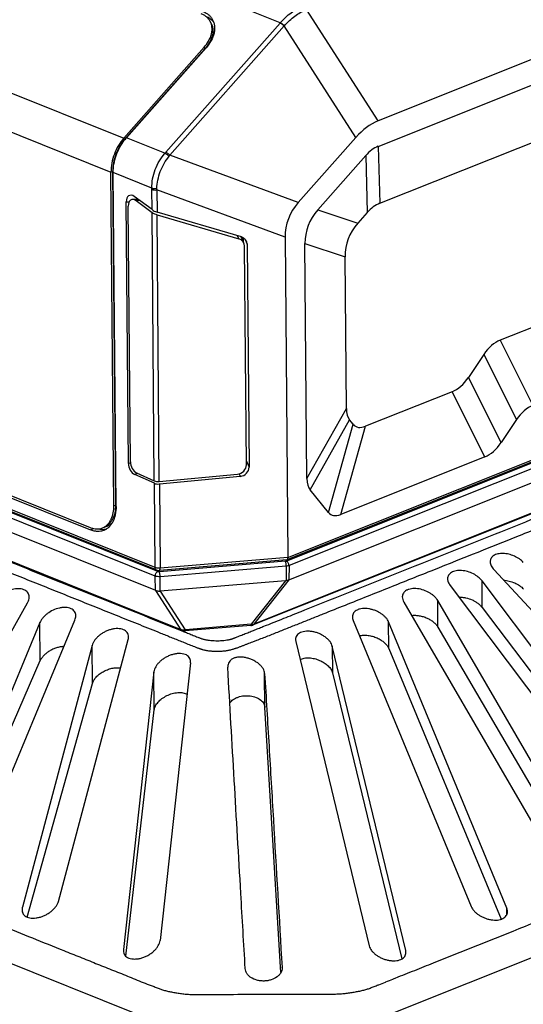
# Model space of a CAD drawing. Header units: millimetres. Extents: x 87 to 484, y 102 to 397.
# Tile 8 of 37: x 136 to 164, y 158 to 211. Entities that reach past the tile are written whole.
import ezdxf

# ---------------------------------------------------------------- set-up
doc = ezdxf.new("R2010")
doc.units = ezdxf.units.MM
doc.header["$LTSCALE"] = 32.67
doc.layers.add('00_COMPONENTS', color=7, linetype='CONTINUOUS')

msp = doc.modelspace()

# ---------------------------------------------------------------- linework, layer by layer
at = {"layer": '00_COMPONENTS'}
for p, q in [((150.532, 211.309), (118.556, 224.128)), ((196.524, 222.235), (155.832, 205.993)), ((155.843, 204.618), (196.535, 220.86)), ((155.925, 201.532), (194.683, 217.003)), ((114.471, 216.12), (142.051, 205.063)), ((113.774, 214.276), (141.355, 203.22)), ((155.832, 205.993), (151.947, 212.027)), ((144.33, 204.294), (150.52, 211.295)), ((146.883, 211.106), (146.731, 211.386)), ((144.553, 204.136), (150.743, 211.138)), ((154.627, 205.103), (150.743, 211.138)), ((142.051, 205.063), (146.401, 209.982)), ((142.096, 204.981), (146.446, 209.9)), ((142.19, 205.08), (146.507, 209.962)), ((146.448, 209.896), (146.401, 209.982)), ((192.234, 206.001), (162.457, 194.116)), ((142.051, 205.063), (142.096, 204.981)), ((144.282, 204.241), (142.19, 205.08)), ((154.627, 205.103), (151.506, 201.573)), ((155.843, 204.618), (155.925, 201.532)), ((151.506, 201.573), (144.553, 204.136)), ((205.124, 203.862), (150.896, 182.216)), ((150.941, 182.338), (205.211, 204)), ((152.563, 201.175), (155.164, 204.116)), ((155.164, 204.116), (155.246, 201.03)), ((141.355, 203.22), (141.444, 203.255)), ((141.444, 203.255), (141.597, 185.179)), ((205.006, 203.756), (150.866, 182.146)), ((205.147, 203.514), (151.007, 181.903)), ((141.508, 185.144), (141.355, 203.22)), ((141.631, 185.109), (141.478, 203.194)), ((143.57, 202.355), (141.478, 203.194)), ((151.004, 181.133), (205.144, 202.744)), ((143.581, 201.188), (143.571, 202.285)), ((143.841, 202.253), (143.851, 201.058)), ((150.795, 199.69), (143.841, 202.253)), ((142.829, 201.74), (142.538, 201.742)), ((143.581, 201.188), (142.611, 201.9)), ((142.717, 201.675), (143.582, 201.039)), ((142.92, 201.673), (142.717, 201.675)), ((142.301, 187.431), (142.182, 201.607)), ((142.182, 201.607), (142.335, 201.606)), ((142.405, 187.522), (142.288, 201.381)), ((152.563, 201.175), (154.738, 200.456)), ((143.704, 186.499), (143.582, 201.039)), ((148.43, 199.71), (143.851, 201.058)), ((143.975, 186.464), (143.853, 200.91)), ((143.853, 200.91), (148.284, 199.606)), ((204.358, 200.763), (149.055, 178.688)), ((204.402, 200.802), (149.099, 178.727)), ((155.246, 201.03), (154.738, 200.456)), ((148.284, 199.606), (148.209, 199.775)), ((148.56, 199.369), (148.407, 199.717)), ((148.52, 199.46), (148.518, 199.675)), ((148.527, 199.669), (148.529, 199.438)), ((148.61, 199.608), (148.741, 199.311)), ((150.795, 199.69), (150.941, 182.338)), ((148.694, 187.362), (148.594, 199.206)), ((148.741, 199.311), (148.843, 187.239)), ((151.98, 186.617), (151.872, 199.345)), ((151.872, 199.345), (154.047, 198.626)), ((154.116, 190.417), (154.047, 198.626)), ((143.744, 181.795), (111.768, 194.614)), ((143.813, 181.667), (111.836, 194.485)), ((143.892, 181.578), (111.915, 194.397)), ((143.751, 181.335), (111.774, 194.154)), ((115.236, 193.986), (140.227, 183.967)), ((115.255, 193.855), (140.246, 183.837)), ((162.457, 194.116), (164.227, 190.584)), ((111.791, 193.383), (143.768, 180.564)), ((161.569, 193.344), (160.733, 192.098)), ((161.569, 193.344), (163.34, 189.812)), ((162.503, 188.566), (160.733, 192.098)), ((145.163, 178.427), (113.262, 191.216)), ((145.208, 178.39), (113.306, 191.179)), ((159.846, 191.326), (155.153, 189.453)), ((161.616, 187.794), (159.846, 191.326)), ((151.98, 186.617), (154.116, 190.417)), ((152.152, 186.002), (154.288, 189.802)), ((153.141, 184.789), (154.483, 189.563)), ((153.811, 184.679), (155.153, 189.453)), ((154.483, 189.563), (154.288, 189.802)), ((163.34, 189.812), (162.503, 188.566)), ((161.616, 187.794), (153.811, 184.679)), ((142.407, 187.479), (142.301, 187.431)), ((148.692, 187.592), (148.843, 187.239)), ((142.795, 186.906), (142.643, 186.837)), ((143.706, 186.362), (142.643, 186.837)), ((142.746, 186.928), (143.704, 186.499)), ((143.975, 186.464), (148.213, 186.863)), ((143.976, 186.326), (148.361, 186.74)), ((148.302, 186.879), (148.361, 186.74)), ((143.744, 181.795), (143.706, 186.362)), ((143.976, 186.326), (144.014, 181.763)), ((153.141, 184.789), (152.152, 186.002)), ((141.508, 185.144), (141.63, 185.192)), ((140.899, 183.945), (141.202, 184.066)), ((140.246, 183.837), (140.424, 183.908)), ((150.816, 182.135), (143.979, 181.568)), ((150.885, 182.214), (143.994, 181.642)), ((150.941, 182.338), (144.014, 181.763)), ((151.007, 181.903), (151.004, 181.133)), ((150.855, 181.87), (144.018, 181.303)), ((150.855, 181.87), (150.859, 181.088)), ((162.12, 181.668), (174.385, 168.5)), ((143.768, 180.564), (143.751, 181.335)), ((144.021, 180.519), (144.018, 181.303)), ((150.824, 181.081), (144.021, 180.517)), ((150.824, 181.081), (148.963, 178.723)), ((150.996, 181.13), (149.099, 178.727)), ((161.482, 179.634), (161.47, 181.077)), ((171.921, 167.185), (161.47, 181.077)), ((145.163, 178.427), (143.78, 180.559)), ((144.021, 180.517), (144.021, 180.519)), ((145.402, 178.428), (144.046, 180.517)), ((159.743, 180.828), (170.194, 166.936)), ((129.637, 167.064), (136.825, 179.88)), ((157.231, 179.931), (165.753, 165.27)), ((159.082, 178.57), (159.069, 180.013)), ((167.592, 165.351), (159.069, 180.013)), ((142.85, 157.559), (87.768, 179.641)), ((151.672, 179.425), (151.867, 179.503)), ((161.482, 179.634), (171.511, 166.379)), ((137.501, 178.816), (131.912, 165.359)), ((133.808, 165.499), (139.397, 178.956)), ((137.518, 176.753), (137.501, 178.816)), ((148.963, 178.723), (145.402, 178.428)), ((154.487, 178.937), (160.888, 163.427)), ((156.422, 177.408), (156.409, 178.85)), ((162.81, 163.34), (156.409, 178.85)), ((145.197, 178.373), (145.199, 178.373)), ((148.944, 178.664), (145.383, 178.368)), ((149.596, 178.598), (149.786, 178.673)), ((159.082, 178.57), (167.221, 164.642)), ((138.507, 163.713), (142.288, 177.897)), ((149.054, 177.781), (149.255, 177.858)), ((151.375, 177.79), (155.355, 161.303)), ((206.986, 177.75), (156.51, 157.602)), ((140.331, 177.581), (136.551, 163.397)), ((140.349, 175.522), (140.331, 177.581)), ((153.353, 177.535), (153.365, 176.094)), ((157.333, 161.051), (153.353, 177.535)), ((156.422, 177.408), (162.505, 162.742)), ((132.262, 164.699), (137.518, 176.753)), ((145.67, 176.636), (144.017, 161.591)), ((143.681, 176.146), (142.028, 161.097)), ((143.698, 174.092), (143.681, 176.146)), ((149.701, 174.22), (149.686, 176.06)), ((153.365, 176.094), (157.126, 160.591)), ((136.813, 162.861), (140.349, 175.522)), ((142.162, 160.735), (143.698, 174.092)), ((150.572, 159.865), (149.701, 174.22)), ((136.553, 163.119), (136.551, 163.397)), ((162.813, 162.982), (162.81, 163.34)), ((160.281, 160.958), (163.158, 162.107)), ((142.028, 161.097), (142.029, 160.982)), ((157.334, 160.847), (157.333, 161.051)), ((158.968, 160.434), (160.281, 160.958)), ((150.63, 160.129), (150.631, 160.104)), ((150.63, 160.104), (150.63, 160.129)), ((158.966, 160.433), (158.968, 160.434)), ((156.763, 159.555), (156.929, 159.621)), ((155.848, 159.187), (155.876, 159.198)), ((156.232, 159.34), (156.257, 159.35)), ((156.232, 159.34), (156.251, 159.348)), ((156.251, 159.348), (156.257, 159.35))]:
    msp.add_line(p, q, dxfattribs=at)
for points in [[(145.208, 178.39), (145.217, 178.387), (145.227, 178.384), (145.237, 178.381), (145.247, 178.378), (145.257, 178.375), (145.267, 178.373), (145.278, 178.372), (145.289, 178.37), (145.3, 178.369), (145.312, 178.368), (145.323, 178.367), (145.335, 178.367), (145.347, 178.367), (145.359, 178.367), (145.371, 178.367), (145.383, 178.368)], [(148.944, 178.664), (148.954, 178.664), (148.965, 178.666), (148.975, 178.667), (148.985, 178.669), (148.995, 178.671), (149.004, 178.673), (149.013, 178.675), (149.022, 178.677), (149.031, 178.68), (149.04, 178.683), (149.048, 178.686), (149.055, 178.688)]]:
    msp.add_lwpolyline(points, dxfattribs=at)
for centre, radius, start, end in [((146.014, 210.996), 0.816, 21.9981, 28.5423), ((145.802, 215.467), 6.298, 318.5188, 318.681), ((145.661, 215.727), 6.847, 317.9092, 318.0655), ((144.789, 211.365), 2.212, 318.5082, 320.7583), ((144.157, 203.347), 2.621, 141.5836, 141.959), ((144.107, 203.387), 2.557, 138.5408, 141.5901), ((141.159, 207.098), 4.233, 317.5511, 318.5159), ((140.937, 207.115), 4.685, 319.5738, 320.5123), ((139.405, 202.25), 4.166, 0.4865, 1.4501), ((139.237, 202.378), 4.606, 358.4475, 359.3858), ((140.616, 184.651), 0.761, 291.7722, 298.9839), ((150.882, 182.252), 0.0383, 274.7882, 291.7137), ((148.186, 176.422), 0.503, 180.488, 183.316), ((136.553, 208.003), 52.491, 291.5998, 292.0178)]:
    msp.add_arc(centre, radius, start, end, dxfattribs=at)
for centre, major_axis, ratio, start_param, end_param in [((157.371, 196.328), (-0.882, 9.823), 0.478897, 0.142073, 0.42509), ((161.926, 176.713), (-5.852, 27.975), 0.218929, 0.038363, 0.161774), ((142.532, 201.467), (-0.171, 0.489), 0.62432, 5.544106, 7.354979), ((142.638, 201.241), (-0.171, 0.489), 0.62432, -0.739077, 1.071795), ((143.795, 201.186), (0.298, -0.123), 0.316811, -2.237036, -1.254242), ((155.449, 199.136), (4.533, -1.396), 0.758197, 2.810891, 3.377676), ((175.566, 192.14), (23.551, -8.11), 0.320974, 3.009549, 3.254678), ((162.008, 173.627), (-5.852, 27.975), 0.218929, 0.038363, 0.161774), ((143.797, 201.038), (0.298, -0.123), 0.316809, -2.237037, -1.254243), ((177.74, 191.421), (23.551, -8.11), 0.320974, 3.009549, 3.254678), ((148.103, 199.165), (0.451, 0.216), 0.901525, 5.883446, 7.069273), ((148.249, 199.27), (0.451, 0.216), 0.901525, -0.399736, 0.786088), ((170.78, 167.105), (-8.203, 27.053), 0.229953, 0.019679, 0.185773), ((151.522, 218.337), (-8.203, 27.053), 0.229953, -3.121914, -2.955819), ((172.551, 163.573), (-8.203, 27.053), 0.229953, 0.019679, 0.185773), ((168.74, 207.832), (14.37, 18.11), 0.149642, -3.324865, -3.174427), ((165.048, 212.361), (10.393, 22.934), 0.130573, -3.206415, -3.006554), ((153.293, 214.805), (-8.203, 27.053), 0.229953, -3.121914, -2.955819), ((142.651, 187.291), (-0.185, 0.465), 0.639199, 1.024556, 2.559685), ((142.755, 187.381), (-0.185, 0.465), 0.639199, 1.024556, 2.559687), ((148.203, 187.322), (0.451, 0.217), 0.901881, -1.960417, -0.401717), ((148.351, 187.198), (0.451, 0.217), 0.901882, -1.960416, -0.401714), ((143.919, 186.595), (0.3, 0.003), 0.447891, -2.370828, -1.388034), ((143.92, 186.458), (0.3, 0.003), 0.447894, -2.370828, -1.388034), ((166.603, 204.032), (14.37, 18.11), 0.149642, -3.324865, -3.174427), ((163.706, 207.587), (10.393, 22.934), 0.130573, -3.206415, -3.006554), ((151.256, 181.904), (0.492, 0.811), 0.293881, -2.931187, -2.833973), ((150.815, 180.823), (0.257, 0.312), 0.281508, 0.475369, 0.512952), ((143.967, 180.265), (-0.265, 0.301), 0.261677, -0.53911, -0.478631), ((143.977, 179.989), (0.073, 0.527), 0.488975, 0.014174, 0.109517)]:
    msp.add_ellipse(centre, major_axis=major_axis, ratio=ratio, start_param=start_param, end_param=end_param, dxfattribs=at)
for points, knots in [([(146.731, 211.386), (146.706, 211.431), (146.648, 211.517), (146.536, 211.63), (146.402, 211.725), (146.302, 211.773), (146.249, 211.795)], [0, 0, 0, 0, 0.239097, 0.482864, 0.735426, 1, 1, 1, 1]), ([(146.343, 211.921), (146.4, 211.898), (146.508, 211.846), (146.653, 211.743), (146.774, 211.621), (146.837, 211.528), (146.864, 211.479)], [0, 0, 0, 0, 0.264574, 0.517138, 0.760903, 1, 1, 1, 1]), ([(150.532, 211.309), (150.623, 211.412), (150.81, 211.605), (151.203, 211.933), (151.532, 212.125), (151.758, 212.214)], [0, 0, 0, 0, 0.268022, 0.524854, 1, 1, 1, 1]), ([(150.755, 211.151), (150.843, 211.249), (151.025, 211.433), (151.403, 211.747), (151.717, 211.932), (151.933, 212.021)], [0, 0, 0, 0, 0.267851, 0.524641, 1, 1, 1, 1]), ([(146.401, 209.982), (146.492, 210.085), (146.648, 210.298), (146.779, 210.594), (146.828, 210.828), (146.837, 210.994), (146.82, 211.153), (146.79, 211.254), (146.771, 211.301)], [0, 0, 0, 0, 0.286272, 0.547039, 0.667842, 0.782783, 0.892978, 1, 1, 1, 1]), ([(146.924, 211.342), (146.871, 211.409), (146.742, 211.531), (146.586, 211.616), (146.502, 211.651)], [0, 0, 0, 0, 0.484892, 1, 1, 1, 1]), ([(146.776, 211.304), (146.8, 211.258), (146.842, 211.16), (146.876, 211.002), (146.881, 210.835), (146.859, 210.662), (146.808, 210.486), (146.703, 210.243), (146.589, 210.073), (146.502, 209.966)], [0, 0, 0, 0, 0.108203, 0.218582, 0.333058, 0.453104, 0.579672, 0.713183, 1, 1, 1, 1]), ([(146.864, 211.479), (146.892, 211.427), (146.939, 211.316), (146.975, 211.136), (146.977, 210.945), (146.934, 210.675), (146.792, 210.328), (146.612, 210.081), (146.507, 209.962)], [0, 0, 0, 0, 0.10725, 0.21687, 0.330925, 0.450956, 0.711493, 1, 1, 1, 1]), ([(150.52, 211.295), (150.539, 211.288), (150.577, 211.269), (150.654, 211.219), (150.709, 211.172), (150.743, 211.138)], [0, 0, 0, 0, 0.220065, 0.468584, 1, 1, 1, 1]), ([(150.532, 211.309), (150.551, 211.301), (150.589, 211.282), (150.667, 211.233), (150.721, 211.186), (150.755, 211.151)], [0, 0, 0, 0, 0.220227, 0.468794, 1, 1, 1, 1]), ([(142.051, 205.063), (141.942, 204.939), (141.744, 204.664), (141.525, 204.205), (141.386, 203.717), (141.354, 203.383), (141.355, 203.22)], [0, 0, 0, 0, 0.246751, 0.502244, 0.756568, 1, 1, 1, 1]), ([(142.096, 204.981), (141.994, 204.865), (141.809, 204.607), (141.603, 204.177), (141.474, 203.721), (141.443, 203.408), (141.444, 203.255)], [0, 0, 0, 0, 0.246751, 0.502244, 0.756568, 1, 1, 1, 1]), ([(141.478, 203.194), (141.477, 203.348), (141.505, 203.663), (141.626, 204.125), (141.82, 204.567), (141.995, 204.837), (142.092, 204.962)], [0, 0, 0, 0, 0.242242, 0.495162, 0.750588, 1, 1, 1, 1]), ([(143.57, 202.355), (143.566, 202.522), (143.599, 202.865), (143.742, 203.364), (143.966, 203.834), (144.168, 204.116), (144.282, 204.241)], [0, 0, 0, 0, 0.243639, 0.497777, 0.753094, 1, 1, 1, 1]), ([(143.843, 202.329), (143.844, 202.483), (143.884, 202.799), (144.019, 203.257), (144.222, 203.693), (144.402, 203.958), (144.503, 204.077)], [0, 0, 0, 0, 0.243919, 0.497832, 0.752885, 1, 1, 1, 1]), ([(144.282, 204.241), (144.301, 204.233), (144.339, 204.213), (144.416, 204.161), (144.47, 204.113), (144.503, 204.077)], [0, 0, 0, 0, 0.219165, 0.467666, 1, 1, 1, 1]), ([(144.33, 204.294), (144.349, 204.287), (144.387, 204.267), (144.464, 204.218), (144.519, 204.171), (144.553, 204.136)], [0, 0, 0, 0, 0.220065, 0.468584, 1, 1, 1, 1]), ([(143.57, 202.355), (143.589, 202.348), (143.631, 202.337), (143.722, 202.324), (143.794, 202.324), (143.843, 202.329)], [0, 0, 0, 0, 0.218924, 0.466931, 1, 1, 1, 1]), ([(143.571, 202.285), (143.59, 202.278), (143.631, 202.266), (143.721, 202.25), (143.793, 202.249), (143.841, 202.253)], [0, 0, 0, 0, 0.219941, 0.468003, 1, 1, 1, 1]), ([(149.255, 177.858), (149.459, 177.936), (149.764, 178.053), (150.167, 178.213), (150.567, 178.372), (151.067, 178.572), (151.666, 178.811), (152.265, 179.05), (153.064, 179.369), (154.063, 179.768), (155.261, 180.246), (156.859, 180.884), (159.656, 182), (162.852, 183.276), (166.047, 184.551), (168.444, 185.508), (170.841, 186.465), (172.839, 187.262), (174.437, 187.9), (175.635, 188.378), (176.834, 188.857), (177.833, 189.255), (178.632, 189.574), (179.231, 189.814), (179.83, 190.053), (180.429, 190.292), (181.028, 190.531), (181.528, 190.73), (181.927, 190.89), (182.225, 191.01), (182.521, 191.13), (182.816, 191.252), (183.11, 191.373), (183.503, 191.534), (183.895, 191.696), (184.287, 191.858), (184.582, 191.98), (184.827, 192.081), (185.023, 192.161), (185.169, 192.223), (185.315, 192.284), (185.461, 192.346), (185.582, 192.397), (185.681, 192.437), (185.755, 192.467), (185.831, 192.496), (185.931, 192.536), (186.057, 192.585), (186.202, 192.645), (186.336, 192.708), (186.45, 192.778), (186.539, 192.854), (186.592, 192.924), (186.617, 192.982), (186.627, 193.024), (186.628, 193.067), (186.618, 193.11), (186.599, 193.152), (186.561, 193.209), (186.491, 193.276), (186.425, 193.322), (186.388, 193.345)], [0, 0, 0, 0, 0.016053, 0.023996, 0.031903, 0.047714, 0.063525, 0.079336, 0.095148, 0.12677, 0.158393, 0.190016, 0.253261, 0.379751, 0.442997, 0.506242, 0.569487, 0.632732, 0.664355, 0.695978, 0.7276, 0.759223, 0.775034, 0.790846, 0.806657, 0.822468, 0.838279, 0.854092, 0.861991, 0.869869, 0.877707, 0.88551, 0.893309, 0.901112, 0.916713, 0.924506, 0.932303, 0.940113, 0.944014, 0.947902, 0.951773, 0.955636, 0.959517, 0.961472, 0.963442, 0.965426, 0.967422, 0.97142, 0.975323, 0.978988, 0.982269, 0.985113, 0.987564, 0.98867, 0.989721, 0.990751, 0.9918, 0.992911, 0.994112, 0.996831, 1, 1, 1, 1]), ([(151.867, 179.503), (153.319, 180.083), (155.496, 180.952), (158.399, 182.111), (160.577, 182.98), (162.754, 183.849), (164.931, 184.718), (167.108, 185.587), (169.286, 186.456), (171.1, 187.18), (172.552, 187.76), (173.64, 188.194), (174.729, 188.629), (175.818, 189.063), (176.906, 189.498), (177.995, 189.932), (179.083, 190.367), (179.991, 190.729), (180.716, 191.019), (181.261, 191.236), (181.804, 191.453), (182.345, 191.67), (182.884, 191.887), (183.334, 192.067), (183.693, 192.211), (183.963, 192.319), (184.232, 192.427), (184.502, 192.535), (184.728, 192.624), (184.907, 192.697), (185.085, 192.77), (185.263, 192.843), (185.443, 192.914), (185.582, 192.965), (185.722, 193.014), (185.859, 193.067), (185.989, 193.124), (186.104, 193.187), (186.2, 193.257), (186.263, 193.319), (186.299, 193.37), (186.325, 193.418), (186.334, 193.457), (186.334, 193.482)], [0, 0, 0, 0, 0.125845, 0.188767, 0.251689, 0.314611, 0.377534, 0.440456, 0.503378, 0.5663, 0.597761, 0.629222, 0.660684, 0.692145, 0.723606, 0.755067, 0.786528, 0.817989, 0.83372, 0.849451, 0.865169, 0.88081, 0.896398, 0.911994, 0.91979, 0.927581, 0.935374, 0.94318, 0.950987, 0.954876, 0.958748, 0.966483, 0.970389, 0.974351, 0.978364, 0.982351, 0.986199, 0.98977, 0.992931, 0.995656, 0.996868, 0.997988, 1, 1, 1, 1]), ([(141.631, 185.109), (141.632, 184.959), (141.608, 184.675), (141.5, 184.343), (141.369, 184.125), (141.254, 183.991), (141.122, 183.884), (141.023, 183.833), (140.972, 183.812)], [0, 0, 0, 0, 0.290609, 0.551439, 0.671125, 0.784618, 0.893531, 1, 1, 1, 1]), ([(140.985, 183.986), (141.026, 184.009), (141.106, 184.063), (141.211, 184.166), (141.302, 184.289), (141.405, 184.484), (141.49, 184.772), (141.509, 185.016), (141.508, 185.144)], [0, 0, 0, 0, 0.106236, 0.215819, 0.33033, 0.450904, 0.711997, 1, 1, 1, 1]), ([(141.597, 185.179), (141.598, 185.041), (141.576, 184.778), (141.476, 184.471), (141.355, 184.269), (141.249, 184.145), (141.126, 184.047), (141.035, 183.999), (140.988, 183.98)], [0, 0, 0, 0, 0.290608, 0.551439, 0.671125, 0.784618, 0.893531, 1, 1, 1, 1]), ([(130.679, 184.193), (131.889, 183.708), (134.309, 182.738), (137.333, 181.525), (139.753, 180.555), (141.567, 179.828), (143.382, 179.1), (144.592, 178.615), (145.197, 178.373)], [0, 0, 0, 0, 0.249993, 0.499985, 0.624981, 0.749978, 0.874973, 1, 1, 1, 1]), ([(141.403, 184.184), (141.372, 184.159), (141.308, 184.115), (141.238, 184.08), (141.202, 184.066)], [0, 0, 0, 0, 0.503381, 1, 1, 1, 1]), ([(130.472, 183.69), (131.226, 183.388), (132.357, 182.935), (133.864, 182.33), (134.995, 181.877), (136.126, 181.424), (137.257, 180.971), (138.388, 180.517), (139.518, 180.064), (140.461, 179.686), (141.215, 179.384), (141.78, 179.157), (142.346, 178.931), (142.911, 178.704), (143.476, 178.477), (143.948, 178.288), (144.324, 178.137), (144.607, 178.024), (144.89, 177.911), (145.126, 177.816), (145.315, 177.741), (145.455, 177.684), (145.596, 177.627), (145.736, 177.57), (145.853, 177.522), (145.948, 177.485), (146.019, 177.457), (146.079, 177.434), (146.128, 177.416), (146.166, 177.404), (146.204, 177.392), (146.243, 177.38), (146.283, 177.368), (146.337, 177.352), (146.408, 177.334), (146.496, 177.316), (146.588, 177.3), (146.715, 177.283), (146.879, 177.268), (147.079, 177.262), (147.279, 177.266), (147.445, 177.278), (147.575, 177.294), (147.669, 177.308), (147.761, 177.325), (147.849, 177.345), (147.934, 177.367), (148.014, 177.393), (148.079, 177.413), (148.131, 177.429), (148.181, 177.447), (148.243, 177.47), (148.317, 177.499), (148.39, 177.527), (148.489, 177.564), (148.612, 177.611), (148.808, 177.687), (148.956, 177.743), (149.054, 177.781)], [0, 0, 0, 0, 0.122488, 0.183731, 0.244975, 0.306219, 0.367463, 0.428706, 0.48995, 0.551194, 0.581816, 0.612438, 0.64306, 0.673681, 0.704303, 0.734927, 0.750232, 0.765538, 0.780862, 0.796201, 0.803856, 0.811489, 0.819101, 0.826701, 0.834329, 0.838166, 0.842027, 0.845919, 0.84789, 0.849887, 0.851908, 0.853947, 0.856013, 0.858116, 0.862481, 0.867026, 0.871712, 0.876517, 0.886394, 0.896489, 0.906628, 0.916641, 0.921547, 0.926357, 0.931048, 0.935602, 0.939988, 0.944184, 0.948288, 0.950325, 0.95234, 0.956329, 0.9603, 0.964271, 0.968242, 0.976183, 0.984123, 1, 1, 1, 1]), ([(140.227, 183.967), (140.284, 183.944), (140.399, 183.908), (140.573, 183.885), (140.742, 183.895), (140.848, 183.925), (140.899, 183.945)], [0, 0, 0, 0, 0.268704, 0.52214, 0.764149, 1, 1, 1, 1]), ([(140.972, 183.812), (140.918, 183.791), (140.803, 183.759), (140.621, 183.748), (140.432, 183.773), (140.308, 183.812), (140.246, 183.837)], [0, 0, 0, 0, 0.235851, 0.477859, 0.731299, 1, 1, 1, 1]), ([(140.705, 183.895), (140.773, 183.879), (140.908, 183.86), (141.045, 183.87), (141.11, 183.883)], [0, 0, 0, 0, 0.512662, 1, 1, 1, 1]), ([(163.71, 182.08), (163.645, 182.149), (163.492, 182.277), (163.224, 182.425), (162.926, 182.526), (162.667, 182.564), (162.468, 182.559), (162.331, 182.539), (162.208, 182.501), (162.103, 182.447), (162.018, 182.379), (161.956, 182.296), (161.92, 182.204), (161.912, 182.138), (161.913, 182.106)], [0, 0, 0, 0, 0.131677, 0.274771, 0.422738, 0.567238, 0.635458, 0.699568, 0.758886, 0.813228, 0.863062, 0.909584, 0.95457, 1, 1, 1, 1]), ([(150.866, 182.146), (150.862, 182.144), (150.846, 182.139), (150.829, 182.136), (150.816, 182.135)], [0, 0, 0, 0, 0.225286, 1, 1, 1, 1]), ([(150.855, 181.87), (150.855, 181.896), (150.853, 181.947), (150.845, 182.021), (150.835, 182.078), (150.825, 182.114), (150.819, 182.129), (150.816, 182.135)], [0, 0, 0, 0, 0.285458, 0.575197, 0.825531, 0.924026, 1, 1, 1, 1]), ([(151.007, 181.903), (150.985, 181.894), (150.934, 181.88), (150.883, 181.873), (150.855, 181.87)], [0, 0, 0, 0, 0.46926, 1, 1, 1, 1]), ([(151.007, 181.903), (151.007, 181.929), (151, 181.98), (150.97, 182.051), (150.925, 182.11), (150.886, 182.138), (150.866, 182.146)], [0, 0, 0, 0, 0.257477, 0.525213, 0.779011, 1, 1, 1, 1]), ([(150.896, 182.216), (150.903, 182.219), (150.918, 182.231), (150.931, 182.259), (150.94, 182.296), (150.941, 182.323), (150.941, 182.338)], [0, 0, 0, 0, 0.174248, 0.394181, 0.671159, 1, 1, 1, 1]), ([(161.913, 182.106), (161.913, 182.069), (161.924, 181.993), (161.966, 181.881), (162.032, 181.77), (162.088, 181.701), (162.12, 181.668)], [0, 0, 0, 0, 0.222022, 0.461048, 0.720164, 1, 1, 1, 1]), ([(144.014, 181.763), (143.966, 181.759), (143.894, 181.76), (143.804, 181.775), (143.763, 181.788), (143.744, 181.795)], [0, 0, 0, 0, 0.531998, 0.780062, 1, 1, 1, 1]), ([(143.813, 181.667), (143.802, 181.671), (143.782, 181.684), (143.76, 181.714), (143.747, 181.752), (143.744, 181.78), (143.744, 181.795)], [0, 0, 0, 0, 0.217582, 0.451592, 0.711856, 1, 1, 1, 1]), ([(143.751, 181.335), (143.75, 181.36), (143.757, 181.412), (143.787, 181.483), (143.832, 181.542), (143.871, 181.57), (143.892, 181.578)], [0, 0, 0, 0, 0.256187, 0.522878, 0.776892, 1, 1, 1, 1]), ([(143.813, 181.667), (143.841, 181.655), (143.901, 181.641), (143.963, 181.64), (143.994, 181.642)], [0, 0, 0, 0, 0.492877, 1, 1, 1, 1]), ([(143.979, 181.568), (143.963, 181.567), (143.934, 181.567), (143.905, 181.573), (143.892, 181.578)], [0, 0, 0, 0, 0.532513, 1, 1, 1, 1]), ([(144.018, 181.303), (144.017, 181.329), (144.015, 181.38), (144.007, 181.454), (143.997, 181.51), (143.987, 181.547), (143.982, 181.562), (143.979, 181.568)], [0, 0, 0, 0, 0.285458, 0.575197, 0.825531, 0.924026, 1, 1, 1, 1]), ([(143.994, 181.642), (143.998, 181.643), (144.003, 181.651), (144.006, 181.663), (144.01, 181.677), (144.012, 181.695), (144.014, 181.724), (144.014, 181.747), (144.014, 181.763)], [0, 0, 0, 0, 0.100278, 0.188655, 0.304327, 0.445994, 0.611304, 1, 1, 1, 1]), ([(161.47, 181.077), (161.412, 181.153), (161.267, 181.296), (161.002, 181.464), (160.696, 181.585), (160.424, 181.637), (160.211, 181.641), (160.064, 181.626), (159.93, 181.591), (159.814, 181.539), (159.721, 181.469), (159.653, 181.384), (159.612, 181.287), (159.604, 181.218), (159.604, 181.184)], [0, 0, 0, 0, 0.126208, 0.266324, 0.413892, 0.560175, 0.629828, 0.695497, 0.7563, 0.811854, 0.862504, 0.909431, 0.954534, 1, 1, 1, 1]), ([(144.018, 181.303), (143.97, 181.299), (143.899, 181.3), (143.81, 181.315), (143.769, 181.327), (143.751, 181.335)], [0, 0, 0, 0, 0.531998, 0.780062, 1, 1, 1, 1]), ([(150.996, 181.13), (150.986, 181.126), (150.941, 181.108), (150.894, 181.098), (150.859, 181.088)], [0, 0, 0, 0, 0.228291, 1, 1, 1, 1]), ([(159.604, 181.184), (159.604, 181.155), (159.611, 181.094), (159.639, 181.004), (159.683, 180.914), (159.721, 180.856), (159.743, 180.828)], [0, 0, 0, 0, 0.227577, 0.468588, 0.725675, 1, 1, 1, 1]), ([(162.638, 181.112), (162.74, 181.108), (162.948, 181.077), (163.242, 180.976), (163.507, 180.83), (163.658, 180.705), (163.722, 180.636)], [0, 0, 0, 0, 0.255391, 0.516263, 0.76823, 1, 1, 1, 1]), ([(136.918, 180.203), (136.918, 180.24), (136.908, 180.315), (136.863, 180.419), (136.787, 180.508), (136.684, 180.577), (136.558, 180.625), (136.413, 180.65), (136.256, 180.652), (136.033, 180.625), (135.755, 180.541), (135.451, 180.379), (135.196, 180.172), (135.065, 180.006), (135.016, 179.919)], [0, 0, 0, 0, 0.047175, 0.093408, 0.140963, 0.19198, 0.247857, 0.309009, 0.37499, 0.444796, 0.590588, 0.736739, 0.87515, 1, 1, 1, 1]), ([(143.78, 180.559), (143.797, 180.551), (143.834, 180.538), (143.894, 180.527), (143.957, 180.522), (144, 180.52), (144.021, 180.519)], [0, 0, 0, 0, 0.22758, 0.476191, 0.73773, 1, 1, 1, 1]), ([(159.069, 180.013), (159.046, 180.052), (158.991, 180.131), (158.889, 180.238), (158.768, 180.339), (158.58, 180.462), (158.316, 180.581), (158.033, 180.648), (157.808, 180.662), (157.649, 180.652), (157.526, 180.626), (157.438, 180.594), (157.36, 180.557), (157.277, 180.5), (157.202, 180.413), (157.157, 180.312), (157.148, 180.24), (157.148, 180.204)], [0, 0, 0, 0, 0.05814, 0.120806, 0.187571, 0.257762, 0.404572, 0.55242, 0.623478, 0.690739, 0.753108, 0.782277, 0.810061, 0.861654, 0.909101, 0.954414, 1, 1, 1, 1]), ([(136.825, 179.88), (136.854, 179.932), (136.9, 180.036), (136.919, 180.149), (136.918, 180.203)], [0, 0, 0, 0, 0.524807, 1, 1, 1, 1]), ([(157.148, 180.204), (157.149, 180.158), (157.165, 180.062), (157.206, 179.975), (157.231, 179.931)], [0, 0, 0, 0, 0.476383, 1, 1, 1, 1]), ([(160.222, 180.19), (160.282, 180.193), (160.403, 180.189), (160.647, 180.152), (160.885, 180.074), (161.104, 179.961), (161.251, 179.864), (161.378, 179.756), (161.451, 179.675), (161.482, 179.634)], [0, 0, 0, 0, 0.124811, 0.254917, 0.519243, 0.648576, 0.772913, 0.890491, 1, 1, 1, 1]), ([(139.446, 179.189), (139.446, 179.228), (139.435, 179.307), (139.385, 179.415), (139.302, 179.506), (139.19, 179.575), (139.054, 179.62), (138.899, 179.64), (138.732, 179.635), (138.497, 179.597), (138.21, 179.497), (137.95, 179.342), (137.771, 179.193), (137.658, 179.074), (137.566, 178.949), (137.519, 178.86), (137.501, 178.816)], [0, 0, 0, 0, 0.047292, 0.093698, 0.141711, 0.19361, 0.250763, 0.313409, 0.380875, 0.451948, 0.599043, 0.74439, 0.813827, 0.879944, 0.942131, 1, 1, 1, 1]), ([(149.786, 178.673), (149.944, 178.736), (150.258, 178.861), (150.73, 179.049), (151.201, 179.237), (151.515, 179.363), (151.672, 179.425)], [0, 0, 0, 0, 0.250263, 0.50015, 0.750087, 1, 1, 1, 1]), ([(156.409, 178.85), (156.392, 178.892), (156.347, 178.975), (156.255, 179.092), (156.141, 179.202), (156.005, 179.303), (155.853, 179.392), (155.688, 179.467), (155.514, 179.525), (155.336, 179.565), (155.159, 179.583), (154.99, 179.579), (154.858, 179.556), (154.762, 179.526), (154.678, 179.49), (154.588, 179.433), (154.505, 179.344), (154.456, 179.238), (154.446, 179.163), (154.446, 179.125)], [0, 0, 0, 0, 0.055154, 0.115166, 0.179811, 0.248509, 0.320421, 0.394493, 0.469478, 0.543962, 0.616415, 0.685314, 0.749346, 0.779287, 0.807768, 0.860451, 0.908552, 0.954191, 1, 1, 1, 1]), ([(139.397, 178.956), (139.413, 178.994), (139.437, 179.071), (139.447, 179.151), (139.446, 179.189)], [0, 0, 0, 0, 0.517597, 1, 1, 1, 1]), ([(148.944, 178.664), (148.947, 178.664), (148.95, 178.667), (148.953, 178.673), (148.957, 178.683), (148.961, 178.7), (148.962, 178.715), (148.963, 178.723)], [0, 0, 0, 0, 0.116348, 0.20415, 0.315807, 0.611883, 1, 1, 1, 1]), ([(149.099, 178.727), (149.079, 178.721), (149.033, 178.716), (148.987, 178.719), (148.963, 178.723)], [0, 0, 0, 0, 0.460913, 1, 1, 1, 1]), ([(149.055, 178.688), (149.064, 178.692), (149.081, 178.703), (149.094, 178.718), (149.099, 178.727)], [0, 0, 0, 0, 0.483983, 1, 1, 1, 1]), ([(154.446, 179.125), (154.446, 179.094), (154.454, 179.029), (154.474, 178.968), (154.487, 178.937)], [0, 0, 0, 0, 0.484644, 1, 1, 1, 1]), ([(157.656, 179.2), (157.722, 179.209), (157.861, 179.216), (158.071, 179.194), (158.283, 179.142), (158.488, 179.065), (158.676, 178.965), (158.842, 178.848), (158.98, 178.718), (159.053, 178.62), (159.082, 178.57)], [0, 0, 0, 0, 0.122567, 0.253032, 0.387478, 0.522005, 0.653116, 0.777879, 0.894003, 1, 1, 1, 1]), ([(163.158, 162.107), (164.933, 162.815), (168.481, 164.231), (173.804, 166.356), (178.239, 168.126), (181.788, 169.543), (184.449, 170.605), (187.11, 171.667), (189.771, 172.73), (192.433, 173.792), (194.65, 174.677), (196.425, 175.385), (197.755, 175.916), (199.086, 176.448), (200.195, 176.89), (201.082, 177.244), (201.747, 177.51), (202.413, 177.775), (203.078, 178.041), (203.632, 178.262), (204.076, 178.439), (204.409, 178.571), (204.741, 178.705), (205.074, 178.839), (205.406, 178.973), (205.628, 179.06), (205.739, 179.103)], [0, 0, 0, 0, 0.125001, 0.250001, 0.375002, 0.437502, 0.500003, 0.562503, 0.625004, 0.687504, 0.750004, 0.781254, 0.812505, 0.843755, 0.875005, 0.89063, 0.906255, 0.92188, 0.937506, 0.95313, 0.96094, 0.96875, 0.976569, 0.984394, 0.992212, 1, 1, 1, 1]), ([(142.307, 178.042), (142.307, 178.083), (142.295, 178.165), (142.241, 178.277), (142.15, 178.37), (142.029, 178.438), (141.882, 178.48), (141.717, 178.494), (141.54, 178.482), (141.358, 178.445), (141.177, 178.386), (141.003, 178.306), (140.84, 178.21), (140.694, 178.101), (140.566, 177.98), (140.46, 177.852), (140.38, 177.72), (140.344, 177.627), (140.331, 177.581)], [0, 0, 0, 0, 0.047496, 0.094171, 0.142759, 0.195665, 0.254199, 0.318405, 0.387372, 0.459683, 0.533772, 0.60815, 0.681498, 0.752684, 0.820763, 0.884976, 0.94479, 1, 1, 1, 1]), ([(145.402, 178.428), (145.36, 178.415), (145.28, 178.402), (145.198, 178.413), (145.163, 178.427)], [0, 0, 0, 0, 0.534754, 1, 1, 1, 1]), ([(145.206, 178.391), (145.198, 178.394), (145.181, 178.404), (145.168, 178.419), (145.163, 178.427)], [0, 0, 0, 0, 0.48666, 1, 1, 1, 1]), ([(145.199, 178.373), (145.282, 178.34), (145.405, 178.29), (145.57, 178.223), (145.692, 178.173), (145.815, 178.123), (145.938, 178.073), (146.041, 178.032), (146.124, 178), (146.187, 177.976), (146.251, 177.952), (146.316, 177.929), (146.384, 177.91), (146.457, 177.895), (146.532, 177.881), (146.639, 177.864), (146.778, 177.847), (146.949, 177.836), (147.124, 177.832), (147.299, 177.838), (147.471, 177.852), (147.61, 177.87), (147.716, 177.889), (147.78, 177.902), (147.83, 177.912), (147.865, 177.921), (147.9, 177.93), (147.934, 177.941), (147.967, 177.953), (148.01, 177.969), (148.063, 177.991), (148.127, 178.016), (148.212, 178.05), (148.318, 178.092), (148.446, 178.143), (148.616, 178.21), (148.829, 178.295), (149.085, 178.396), (149.34, 178.497), (149.511, 178.565), (149.596, 178.598)], [0, 0, 0, 0, 0.057688, 0.086437, 0.115094, 0.143695, 0.172331, 0.201112, 0.215596, 0.230171, 0.244851, 0.259701, 0.274953, 0.2909, 0.307594, 0.324877, 0.36088, 0.398268, 0.436363, 0.474473, 0.511906, 0.547983, 0.56531, 0.582065, 0.590196, 0.598141, 0.605905, 0.61353, 0.621063, 0.628538, 0.643405, 0.658263, 0.673126, 0.702849, 0.732572, 0.762293, 0.821732, 0.881166, 0.940597, 1, 1, 1, 1]), ([(145.383, 178.368), (145.385, 178.368), (145.389, 178.372), (145.392, 178.378), (145.396, 178.388), (145.399, 178.405), (145.401, 178.42), (145.402, 178.428)], [0, 0, 0, 0, 0.116347, 0.20415, 0.315807, 0.611883, 1, 1, 1, 1]), ([(153.353, 177.535), (153.331, 177.625), (153.259, 177.758), (153.124, 177.91), (152.994, 178.021), (152.844, 178.12), (152.677, 178.206), (152.499, 178.274), (152.314, 178.322), (152.129, 178.349), (151.95, 178.351), (151.784, 178.329), (151.637, 178.283), (151.516, 178.213), (151.426, 178.122), (151.372, 178.012), (151.362, 177.933), (151.362, 177.894)], [0, 0, 0, 0, 0.109273, 0.171752, 0.238878, 0.309878, 0.383708, 0.459095, 0.534554, 0.608445, 0.679074, 0.744907, 0.804889, 0.858832, 0.907745, 0.953843, 1, 1, 1, 1]), ([(142.288, 177.897), (142.291, 177.91), (142.302, 177.957), (142.307, 178.006), (142.307, 178.042)], [0, 0, 0, 0, 0.258333, 1, 1, 1, 1]), ([(151.362, 177.894), (151.362, 177.886), (151.363, 177.85), (151.369, 177.815), (151.375, 177.79)], [0, 0, 0, 0, 0.244627, 1, 1, 1, 1]), ([(154.834, 178.096), (154.904, 178.116), (155.058, 178.139), (155.296, 178.128), (155.541, 178.078), (155.778, 177.992), (155.995, 177.876), (156.181, 177.737), (156.327, 177.583), (156.397, 177.466), (156.422, 177.408)], [0, 0, 0, 0, 0.11879, 0.248949, 0.385451, 0.522924, 0.656531, 0.782302, 0.897306, 1, 1, 1, 1]), ([(138.8, 177.518), (138.733, 177.516), (138.596, 177.5), (138.395, 177.449), (138.199, 177.374), (138.016, 177.277), (137.851, 177.163), (137.71, 177.037), (137.597, 176.901), (137.54, 176.802), (137.518, 176.753)], [0, 0, 0, 0, 0.129081, 0.263029, 0.398336, 0.531804, 0.660685, 0.782715, 0.896164, 1, 1, 1, 1]), ([(145.673, 176.695), (145.672, 176.737), (145.66, 176.822), (145.601, 176.938), (145.502, 177.032), (145.371, 177.098), (145.215, 177.135), (145.04, 177.144), (144.853, 177.125), (144.663, 177.079), (144.477, 177.01), (144.3, 176.92), (144.138, 176.813), (143.994, 176.693), (143.872, 176.564), (143.75, 176.39), (143.692, 176.243), (143.681, 176.146)], [0, 0, 0, 0, 0.04776, 0.094696, 0.143838, 0.197814, 0.257873, 0.323796, 0.394388, 0.468009, 0.54296, 0.617678, 0.690807, 0.7612, 0.827914, 0.890237, 1, 1, 1, 1]), ([(145.67, 176.636), (145.67, 176.641), (145.672, 176.661), (145.673, 176.68), (145.673, 176.695)], [0, 0, 0, 0, 0.253086, 1, 1, 1, 1]), ([(149.686, 176.06), (149.683, 176.104), (149.664, 176.197), (149.6, 176.329), (149.505, 176.457), (149.381, 176.576), (149.233, 176.685), (149.065, 176.779), (148.882, 176.856), (148.69, 176.912), (148.495, 176.945), (148.335, 176.951), (148.212, 176.941), (148.126, 176.926), (148.045, 176.904), (147.947, 176.863), (147.843, 176.792), (147.75, 176.68), (147.694, 176.553), (147.683, 176.463), (147.683, 176.418)], [0, 0, 0, 0, 0.049976, 0.104113, 0.163216, 0.227324, 0.295904, 0.367995, 0.442311, 0.517297, 0.591202, 0.662205, 0.696112, 0.728712, 0.759946, 0.789956, 0.846621, 0.899585, 0.950139, 1, 1, 1, 1]), ([(151.611, 176.813), (151.68, 176.85), (151.798, 176.887), (151.964, 176.907), (152.15, 176.907), (152.389, 176.87), (152.665, 176.778), (152.917, 176.645), (153.097, 176.506), (153.213, 176.382), (153.301, 176.262), (153.348, 176.161), (153.365, 176.094)], [0, 0, 0, 0, 0.112095, 0.174484, 0.240267, 0.37848, 0.519675, 0.65704, 0.785039, 0.844321, 0.899982, 1, 1, 1, 1]), ([(140.349, 175.522), (140.366, 175.583), (140.422, 175.705), (140.551, 175.873), (140.722, 176.027), (140.927, 176.162), (141.157, 176.27), (141.4, 176.344), (141.643, 176.378), (141.802, 176.371), (141.878, 176.358)], [0, 0, 0, 0, 0.100956, 0.214007, 0.337983, 0.470311, 0.607424, 0.744874, 0.877486, 1, 1, 1, 1]), ([(148.632, 160.07), (148.553, 161.429), (148.236, 166.869), (147.92, 172.31), (147.684, 176.392)], [0, 0, 0, 0, 0.249647, 1, 1, 1, 1]), ([(149.686, 176.06), (149.765, 174.747), (149.923, 172.107), (150.238, 166.797), (150.473, 162.8), (150.63, 160.129)], [0, 0, 0, 0, 0.247272, 0.497023, 1, 1, 1, 1]), ([(143.698, 174.092), (143.707, 174.165), (143.745, 174.276), (143.828, 174.41), (143.94, 174.55), (144.121, 174.71), (144.38, 174.867), (144.669, 174.979), (144.921, 175.027), (145.117, 175.031), (145.29, 175.012), (145.413, 174.971), (145.482, 174.929)], [0, 0, 0, 0, 0.099649, 0.15532, 0.214764, 0.343464, 0.481861, 0.624079, 0.762758, 0.828355, 0.89017, 1, 1, 1, 1]), ([(147.796, 174.461), (147.845, 174.532), (147.946, 174.628), (148.107, 174.724), (148.301, 174.805), (148.571, 174.862), (148.903, 174.857), (149.213, 174.781), (149.433, 174.66), (149.566, 174.537), (149.638, 174.437), (149.685, 174.331), (149.699, 174.257), (149.701, 174.22)], [0, 0, 0, 0, 0.112663, 0.175506, 0.242258, 0.384128, 0.529829, 0.669132, 0.794192, 0.85057, 0.903048, 0.952443, 1, 1, 1, 1]), ([(116.489, 169.991), (118.778, 169.073), (122.212, 167.696), (126.79, 165.861), (129.651, 164.714), (131.94, 163.797), (133.657, 163.108), (135.374, 162.42), (137.091, 161.732), (138.521, 161.158), (139.523, 160.757), (140.095, 160.527), (140.524, 160.355), (140.953, 160.183), (141.383, 160.012), (141.812, 159.841), (142.242, 159.668), (142.67, 159.492), (143.098, 159.318), (143.456, 159.178), (143.744, 159.072), (143.886, 159.018), (143.958, 158.989)], [0, 0, 0, 0, 0.250035, 0.375052, 0.500069, 0.562578, 0.625086, 0.687595, 0.750103, 0.812612, 0.843865, 0.859494, 0.875125, 0.890751, 0.906369, 0.921986, 0.937623, 0.953293, 0.968947, 0.984504, 0.992235, 1, 1, 1, 1]), ([(136.551, 163.397), (136.548, 163.384), (136.537, 163.337), (136.531, 163.288), (136.532, 163.252)], [0, 0, 0, 0, 0.258332, 1, 1, 1, 1]), ([(136.532, 163.252), (136.532, 163.211), (136.543, 163.129), (136.598, 163.017), (136.688, 162.924), (136.81, 162.856), (136.956, 162.814), (137.122, 162.8), (137.299, 162.812), (137.481, 162.849), (137.662, 162.908), (137.836, 162.988), (137.998, 163.084), (138.145, 163.194), (138.273, 163.314), (138.378, 163.442), (138.459, 163.574), (138.495, 163.667), (138.507, 163.713)], [0, 0, 0, 0, 0.047496, 0.094171, 0.142759, 0.195665, 0.254199, 0.318405, 0.387373, 0.459683, 0.533772, 0.608151, 0.681499, 0.752685, 0.820764, 0.884977, 0.944791, 1, 1, 1, 1]), ([(160.888, 163.427), (160.905, 163.385), (160.95, 163.302), (161.042, 163.186), (161.157, 163.075), (161.292, 162.974), (161.444, 162.885), (161.609, 162.81), (161.783, 162.752), (161.961, 162.713), (162.138, 162.694), (162.307, 162.698), (162.439, 162.721), (162.535, 162.751), (162.619, 162.787), (162.71, 162.844), (162.792, 162.934), (162.842, 163.039), (162.851, 163.114), (162.851, 163.152)], [0, 0, 0, 0, 0.055151, 0.115164, 0.179809, 0.248508, 0.320421, 0.394495, 0.469483, 0.54397, 0.616426, 0.685328, 0.749364, 0.779304, 0.807785, 0.860465, 0.908561, 0.954195, 1, 1, 1, 1]), ([(162.851, 163.152), (162.851, 163.183), (162.843, 163.248), (162.823, 163.31), (162.81, 163.34)], [0, 0, 0, 0, 0.484619, 1, 1, 1, 1]), ([(142.025, 161.038), (142.025, 160.996), (142.038, 160.91), (142.097, 160.794), (142.196, 160.7), (142.327, 160.632), (142.484, 160.594), (142.659, 160.584), (142.846, 160.602), (143.037, 160.648), (143.223, 160.717), (143.4, 160.808), (143.562, 160.916), (143.705, 161.038), (143.826, 161.17), (143.948, 161.345), (144.006, 161.493), (144.017, 161.591)], [0, 0, 0, 0, 0.04772, 0.094704, 0.143957, 0.198012, 0.258084, 0.323972, 0.394487, 0.467986, 0.542773, 0.617314, 0.690312, 0.760695, 0.827556, 0.890091, 1, 1, 1, 1]), ([(155.355, 161.303), (155.377, 161.213), (155.449, 161.08), (155.584, 160.929), (155.714, 160.818), (155.864, 160.719), (156.031, 160.634), (156.209, 160.566), (156.394, 160.518), (156.58, 160.492), (156.759, 160.489), (156.925, 160.511), (157.071, 160.558), (157.192, 160.627), (157.282, 160.719), (157.336, 160.828), (157.346, 160.907), (157.346, 160.946)], [0, 0, 0, 0, 0.109316, 0.171804, 0.238921, 0.309903, 0.383722, 0.459114, 0.534595, 0.608507, 0.679147, 0.744979, 0.804948, 0.85887, 0.907761, 0.953846, 1, 1, 1, 1]), ([(142.028, 161.097), (142.027, 161.092), (142.025, 161.072), (142.025, 161.053), (142.025, 161.038)], [0, 0, 0, 0, 0.253042, 1, 1, 1, 1]), ([(157.346, 160.946), (157.346, 160.955), (157.345, 160.99), (157.339, 161.025), (157.333, 161.051)], [0, 0, 0, 0, 0.244613, 1, 1, 1, 1]), ([(150.631, 160.104), (150.631, 160.06), (150.619, 159.969), (150.565, 159.839), (150.476, 159.719), (150.31, 159.572), (150.093, 159.468), (149.851, 159.411), (149.654, 159.393), (149.457, 159.403), (149.21, 159.45), (148.986, 159.546), (148.811, 159.687), (148.715, 159.805), (148.652, 159.934), (148.634, 160.025), (148.632, 160.07)], [0, 0, 0, 0, 0.049856, 0.101663, 0.157019, 0.216899, 0.350209, 0.422681, 0.497065, 0.571606, 0.644532, 0.779451, 0.84035, 0.896746, 0.949484, 1, 1, 1, 1]), ([(156.929, 159.621), (157.098, 159.688), (157.438, 159.823), (157.947, 160.026), (158.456, 160.23), (158.796, 160.365), (158.966, 160.433)], [0, 0, 0, 0, 0.249946, 0.499918, 0.749966, 1, 1, 1, 1]), ([(156.257, 159.35), (156.383, 159.401), (156.552, 159.47), (156.721, 159.538), (156.763, 159.555)], [0, 0, 0, 0, 0.750136, 1, 1, 1, 1]), ([(143.958, 158.989), (144.02, 158.964), (144.152, 158.919), (144.36, 158.862), (144.581, 158.812), (144.774, 158.776), (144.934, 158.75), (145.057, 158.732), (145.182, 158.715), (145.352, 158.695), (145.566, 158.675), (145.739, 158.669), (145.826, 158.669)], [0, 0, 0, 0, 0.106412, 0.219571, 0.339163, 0.46442, 0.528855, 0.594313, 0.660662, 0.72774, 0.863363, 1, 1, 1, 1]), ([(153.529, 158.693), (153.616, 158.694), (153.789, 158.7), (154.004, 158.721), (154.174, 158.742), (154.3, 158.759), (154.423, 158.778), (154.585, 158.805), (154.779, 158.842), (155.004, 158.892), (155.214, 158.948), (155.348, 158.993), (155.412, 159.018)], [0, 0, 0, 0, 0.135689, 0.270627, 0.337466, 0.403654, 0.469035, 0.533474, 0.658957, 0.779005, 0.892788, 1, 1, 1, 1]), ([(155.412, 159.018), (155.485, 159.046), (155.631, 159.102), (155.776, 159.158), (155.848, 159.187)], [0, 0, 0, 0, 0.4995, 1, 1, 1, 1]), ([(145.826, 158.669), (146.468, 158.67), (147.751, 158.674), (149.677, 158.682), (151.603, 158.687), (152.887, 158.69), (153.529, 158.693)], [0, 0, 0, 0, 0.25, 0.5, 0.75, 1, 1, 1, 1])]:
    msp.add_open_spline(points, degree=3, knots=knots, dxfattribs=at)

doc.saveas('drawing.dxf')
